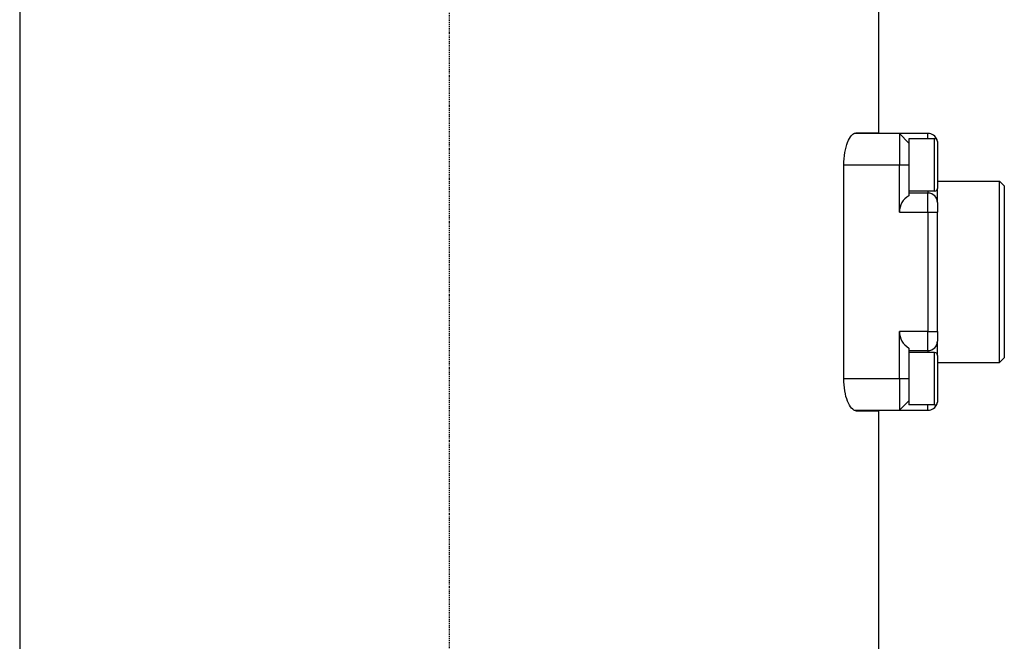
# Model space of a CAD drawing. Header units: millimetres. Extents: x 0 to 4378, y 0 to 2376.
# Tile 79 of 236: x 725 to 828, y 1499 to 1565. Entities that reach past the tile are written whole.
import ezdxf

# ---------------------------------------------------------------- set-up
doc = ezdxf.new("R2010")
doc.units = ezdxf.units.MM
doc.header["$LTSCALE"] = 0.2
doc.linetypes.add('CENTER2', pattern=[1.125, 0.75, -0.125, 0.125, -0.125])
doc.layers.add('02_Center Line', color=1, linetype='CENTER2')

# ---------------------------------------------------------------- blocks, each defined once
blk = doc.blocks.new('A$Cd43f6b5f')
for p, q in [((-45, 923), (-45, 719.1)), ((45, 923), (45, 893)), ((47.2, 892.95), (42.45, 892.95)), ((45, 893), (42.65, 893)), ((50.2, 892.95), (47.2, 892.95)), ((47.2, 892.95), (47.2, 889.65)), ((47.2, 892.95), (48.2, 891.95)), ((50.2, 892.4), (50.2, 892.95)), ((48.2, 892.4), (48.2, 888.14)), ((50.9, 892.4), (48.2, 892.4)), ((50.9, 886.9), (50.9, 892.4)), ((51.2, 892.1), (51.2, 887.2)), ((41.37, 867.25), (41.37, 889.65)), ((41.37, 889.65), (47.2, 889.65)), ((47.2, 884.7), (47.2, 889.65)), ((47.2, 889.65), (48.2, 889.65)), ((48.2, 888.14), (48.2, 886.43)), ((51.2, 887.95), (57.7, 887.95)), ((57.7, 868.95), (57.7, 887.95)), ((58.2, 887.45), (57.7, 887.95)), ((50.9, 886.9), (48.2, 886.9)), ((50.2, 886.7), (48.2, 886.7)), ((50.2, 886.9), (50.2, 886.7)), ((50.2, 884.7), (50.2, 886.7)), ((51.2, 885.7), (51.2, 887.2)), ((58.2, 887.45), (58.2, 869.45)), ((51.2, 885.7), (51.2, 884.7)), ((47.2, 884.7), (50.2, 884.7)), ((50.2, 884.7), (50.2, 872.2)), ((50.2, 884.7), (51.2, 884.7)), ((51.2, 872.2), (51.2, 884.7)), ((50.2, 872.2), (47.2, 872.2)), ((47.2, 867.25), (47.2, 872.2)), ((50.2, 870.2), (50.2, 872.2)), ((50.2, 872.2), (51.2, 872.2)), ((51.2, 872.2), (51.2, 871.2)), ((51.2, 869.7), (51.2, 871.2)), ((48.2, 870.47), (48.2, 868.76)), ((48.2, 870.2), (50.2, 870.2)), ((50.9, 870), (48.2, 870)), ((50.2, 870.2), (50.2, 870)), ((50.9, 864.5), (50.9, 870)), ((51.2, 869.7), (51.2, 864.8)), ((51.2, 868.95), (57.7, 868.95)), ((58.2, 869.45), (57.7, 868.95)), ((48.2, 868.76), (48.2, 864.5)), ((47.2, 867.25), (41.37, 867.25)), ((47.2, 867.25), (47.2, 863.95)), ((48.2, 867.25), (47.2, 867.25)), ((48.2, 864.95), (47.2, 863.95)), ((42.45, 863.95), (47.2, 863.95)), ((42.65, 863.9), (45, 863.9)), ((45, 863.9), (45, 719.1)), ((47.2, 863.95), (50.2, 863.95)), ((50.9, 864.5), (48.2, 864.5)), ((50.2, 863.95), (50.2, 864.5))]:
    blk.add_line(p, q)
for centre, radius, start, end in [((50.2, 891.95), 1, 18.6224, 90), ((50.9, 892.1), 0.3, 0, 90), ((50.2, 885.7), 1, 0, 90), ((50.9, 887.2), 0.3, 270, 0), ((49.2, 884.7), 2, 120, 180), ((49.2, 872.2), 2, 180, 240), ((50.2, 871.2), 1, 270, 0), ((50.9, 869.7), 0.3, 0, 90), ((50.2, 864.95), 1, 270, 341.3776), ((50.9, 864.8), 0.3, 270, 0)]:
    blk.add_arc(centre, radius, start, end)
for points, knots in [([(41.37, 889.65), (41.37, 890.08), (41.41, 890.53), (41.56, 891.36), (41.66, 891.73), (41.9, 892.32), (42.05, 892.58), (42.35, 892.92), (42.51, 893), (42.65, 893)], [1.0381799, 1.0381799, 1.0381799, 1.0381799, 1.1665671, 1.1665671, 1.2949543, 1.2949543, 1.4276632, 1.4276632, 1.5603721, 1.5603721, 1.5603721, 1.5603721]), ([(42.65, 863.9), (42.51, 863.9), (42.35, 863.99), (42.04, 864.34), (41.89, 864.6), (41.65, 865.2), (41.55, 865.57), (41.41, 866.38), (41.37, 866.83), (41.37, 867.25)], [0.5160044, 0.5160044, 0.5160044, 0.5160044, 0.6510097, 0.6510097, 0.786015, 0.786015, 0.9120975, 0.9120975, 1.0381799, 1.0381799, 1.0381799, 1.0381799])]:
    blk.add_open_spline(points, degree=3, knots=knots)
at = {"layer": '02_Center Line'}
blk.add_line((0, 1165), (0, -20), dxfattribs=at)

msp = doc.modelspace()

# ---------------------------------------------------------------- block references
msp.add_blockref('A$Cd43f6b5f', (770.141, 659.684))

doc.saveas('drawing.dxf')
